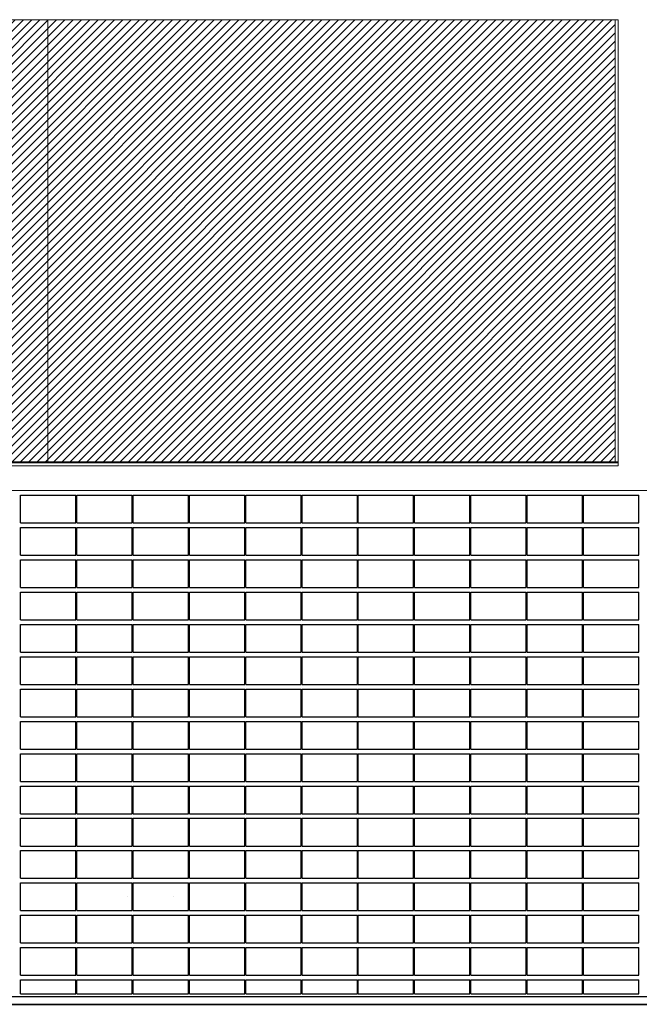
# Model space of a CAD drawing. Header units: millimetres. Extents: x 614675 to 1010864, y -150593 to -87691.
# Tile 11 of 194: x 685892 to 692606, y -137926 to -127261. Entities that reach past the tile are written whole.
import ezdxf

# ---------------------------------------------------------------- set-up
doc = ezdxf.new("R2010")
doc.units = ezdxf.units.MM
doc.header["$LTSCALE"] = 0.05
doc.layers.get('0').update_dxf_attribs({"lineweight": 0})
doc.layers.add('A-20--F1-WALLS', color=5, linetype='Continuous')
doc.layers.add('A-20--F3-WALLS', color=250, linetype='Continuous')
doc.layers.add('A-Elev', color=111, linetype='Continuous', lineweight=25)
doc.layers.add('A-Sect-Thin', color=31, linetype='Continuous', lineweight=25)

# ---------------------------------------------------------------- blocks, each defined once
blk = doc.blocks.new('*U343')
at = {"layer": 'A-Sect-Thin', "color": 252, "linetype": 'Continuous', "lineweight": 25}
for points in [[(7864, 4048), (7864, 4348)], [(7864, 4348), (8464, 4348)], [(8464, 4048), (8464, 4348)], [(8474, 4048), (8474, 4348)], [(8474, 4348), (9074, 4348)], [(9074, 4048), (9074, 4348)], [(9084, 4048), (9084, 4348)], [(9084, 4348), (9684, 4348)], [(9684, 4048), (9684, 4348)], [(9694, 4048), (9694, 4348)], [(9694, 4348), (10294, 4348)], [(10294, 4048), (10294, 4348)], [(10304, 4048), (10304, 4348)], [(10304, 4348), (10904, 4348)], [(10904, 4048), (10904, 4348)], [(10914, 4048), (10914, 4348)], [(10914, 4348), (11514, 4348)], [(11514, 4048), (11514, 4348)], [(11524, 4048), (11524, 4348)], [(11524, 4348), (12124, 4348)], [(12124, 4048), (12124, 4348)], [(12134, 4048), (12134, 4348)], [(12134, 4348), (12734, 4348)], [(12734, 4048), (12734, 4348)], [(12744, 4048), (12744, 4348)], [(12744, 4348), (13344, 4348)], [(13344, 4048), (13344, 4348)], [(13354, 4048), (13354, 4348)], [(13354, 4348), (13954, 4348)], [(13954, 4048), (13954, 4348)], [(13964, 4048), (13964, 4348)], [(13964, 4348), (14564, 4348)], [(14564, 4048), (14564, 4348)], [(7864, 4048), (8464, 4048)], [(7864, 3698), (7864, 3998)], [(7864, 3998), (8464, 3998)], [(8464, 3698), (8464, 3998)], [(8474, 4048), (9074, 4048)], [(8474, 3698), (8474, 3998)], [(8474, 3998), (9074, 3998)], [(9074, 3698), (9074, 3998)], [(9084, 4048), (9684, 4048)], [(9084, 3698), (9084, 3998)], [(9084, 3998), (9684, 3998)], [(9684, 3698), (9684, 3998)], [(9694, 4048), (10294, 4048)], [(9694, 3698), (9694, 3998)], [(9694, 3998), (10294, 3998)], [(10294, 3698), (10294, 3998)], [(10304, 4048), (10904, 4048)], [(10304, 3698), (10304, 3998)], [(10304, 3998), (10904, 3998)], [(10904, 3698), (10904, 3998)], [(10914, 4048), (11514, 4048)], [(10914, 3698), (10914, 3998)], [(10914, 3998), (11514, 3998)], [(11514, 3698), (11514, 3998)], [(11524, 4048), (12124, 4048)], [(11524, 3698), (11524, 3998)], [(11524, 3998), (12124, 3998)], [(12124, 3698), (12124, 3998)], [(12134, 4048), (12734, 4048)], [(12134, 3698), (12134, 3998)], [(12134, 3998), (12734, 3998)], [(12734, 3698), (12734, 3998)], [(12744, 4048), (13344, 4048)], [(12744, 3698), (12744, 3998)], [(12744, 3998), (13344, 3998)], [(13344, 3698), (13344, 3998)], [(13354, 4048), (13954, 4048)], [(13354, 3698), (13354, 3998)], [(13354, 3998), (13954, 3998)], [(13954, 3698), (13954, 3998)], [(13964, 4048), (14564, 4048)], [(13964, 3698), (13964, 3998)], [(13964, 3998), (14564, 3998)], [(14564, 3698), (14564, 3998)], [(7864, 3698), (8464, 3698)], [(7864, 3348), (7864, 3648)], [(7864, 3648), (8464, 3648)], [(8464, 3348), (8464, 3648)], [(8474, 3698), (9074, 3698)], [(8474, 3348), (8474, 3648)], [(8474, 3648), (9074, 3648)], [(9074, 3348), (9074, 3648)], [(9084, 3698), (9684, 3698)], [(9084, 3348), (9084, 3648)], [(9084, 3648), (9684, 3648)], [(9684, 3348), (9684, 3648)], [(9694, 3698), (10294, 3698)], [(9694, 3348), (9694, 3648)], [(9694, 3648), (10294, 3648)], [(10294, 3348), (10294, 3648)], [(10304, 3698), (10904, 3698)], [(10304, 3348), (10304, 3648)], [(10304, 3648), (10904, 3648)], [(10904, 3348), (10904, 3648)], [(10914, 3698), (11514, 3698)], [(10914, 3348), (10914, 3648)], [(10914, 3648), (11514, 3648)], [(11514, 3348), (11514, 3648)], [(11524, 3698), (12124, 3698)], [(11524, 3348), (11524, 3648)], [(11524, 3648), (12124, 3648)], [(12124, 3348), (12124, 3648)], [(12134, 3698), (12734, 3698)], [(12134, 3348), (12134, 3648)], [(12134, 3648), (12734, 3648)], [(12734, 3348), (12734, 3648)], [(12744, 3698), (13344, 3698)], [(12744, 3348), (12744, 3648)], [(12744, 3648), (13344, 3648)], [(13344, 3348), (13344, 3648)], [(13354, 3698), (13954, 3698)], [(13354, 3348), (13354, 3648)], [(13354, 3648), (13954, 3648)], [(13954, 3348), (13954, 3648)], [(13964, 3698), (14564, 3698)], [(13964, 3348), (13964, 3648)], [(13964, 3648), (14564, 3648)], [(14564, 3348), (14564, 3648)], [(7864, 3348), (8464, 3348)], [(8474, 3348), (9074, 3348)], [(9084, 3348), (9684, 3348)], [(9694, 3348), (10294, 3348)], [(10304, 3348), (10904, 3348)], [(10914, 3348), (11514, 3348)], [(11524, 3348), (12124, 3348)], [(12134, 3348), (12734, 3348)], [(12744, 3348), (13344, 3348)], [(13354, 3348), (13954, 3348)], [(13964, 3348), (14564, 3348)], [(7864, 2998), (7864, 3298)], [(7864, 3298), (8464, 3298)], [(8464, 2998), (8464, 3298)], [(8474, 2998), (8474, 3298)], [(8474, 3298), (9074, 3298)], [(9074, 2998), (9074, 3298)], [(9084, 2998), (9084, 3298)], [(9084, 3298), (9684, 3298)], [(9684, 2998), (9684, 3298)], [(9694, 2998), (9694, 3298)], [(9694, 3298), (10294, 3298)], [(10294, 2998), (10294, 3298)], [(10304, 2998), (10304, 3298)], [(10304, 3298), (10904, 3298)], [(10904, 2998), (10904, 3298)], [(10914, 2998), (10914, 3298)], [(10914, 3298), (11514, 3298)], [(11514, 2998), (11514, 3298)], [(11524, 2998), (11524, 3298)], [(11524, 3298), (12124, 3298)], [(12124, 2998), (12124, 3298)], [(12134, 2998), (12134, 3298)], [(12134, 3298), (12734, 3298)], [(12734, 2998), (12734, 3298)], [(12744, 2998), (12744, 3298)], [(12744, 3298), (13344, 3298)], [(13344, 2998), (13344, 3298)], [(13354, 2998), (13354, 3298)], [(13354, 3298), (13954, 3298)], [(13954, 2998), (13954, 3298)], [(13964, 2998), (13964, 3298)], [(13964, 3298), (14564, 3298)], [(14564, 2998), (14564, 3298)], [(7864, 2998), (8464, 2998)], [(8474, 2998), (9074, 2998)], [(9084, 2998), (9684, 2998)], [(9694, 2998), (10294, 2998)], [(10304, 2998), (10904, 2998)], [(10914, 2998), (11514, 2998)], [(11524, 2998), (12124, 2998)], [(12134, 2998), (12734, 2998)], [(12744, 2998), (13344, 2998)], [(13354, 2998), (13954, 2998)], [(13964, 2998), (14564, 2998)], [(7864, 2648), (7864, 2948)], [(7864, 2948), (8464, 2948)], [(8464, 2648), (8464, 2948)], [(8474, 2648), (8474, 2948)], [(8474, 2948), (9074, 2948)], [(9074, 2648), (9074, 2948)], [(9084, 2648), (9084, 2948)], [(9084, 2948), (9684, 2948)], [(9684, 2648), (9684, 2948)], [(9694, 2648), (9694, 2948)], [(9694, 2948), (10294, 2948)], [(10294, 2648), (10294, 2948)], [(10304, 2648), (10304, 2948)], [(10304, 2948), (10904, 2948)], [(10904, 2648), (10904, 2948)], [(10914, 2648), (10914, 2948)], [(10914, 2948), (11514, 2948)], [(11514, 2648), (11514, 2948)], [(11524, 2648), (11524, 2948)], [(11524, 2948), (12124, 2948)], [(12124, 2648), (12124, 2948)], [(12134, 2648), (12134, 2948)], [(12134, 2948), (12734, 2948)], [(12734, 2648), (12734, 2948)], [(12744, 2648), (12744, 2948)], [(12744, 2948), (13344, 2948)], [(13344, 2648), (13344, 2948)], [(13354, 2648), (13354, 2948)], [(13354, 2948), (13954, 2948)], [(13954, 2648), (13954, 2948)], [(13964, 2648), (13964, 2948)], [(13964, 2948), (14564, 2948)], [(14564, 2648), (14564, 2948)], [(7864, 2648), (8464, 2648)], [(7864, 2298), (7864, 2598)], [(7864, 2598), (8464, 2598)], [(8464, 2298), (8464, 2598)], [(8474, 2648), (9074, 2648)], [(8474, 2298), (8474, 2598)], [(8474, 2598), (9074, 2598)], [(9074, 2298), (9074, 2598)], [(9084, 2648), (9684, 2648)], [(9084, 2298), (9084, 2598)], [(9084, 2598), (9684, 2598)], [(9684, 2298), (9684, 2598)], [(9694, 2648), (10294, 2648)], [(9694, 2298), (9694, 2598)], [(9694, 2598), (10294, 2598)], [(10294, 2298), (10294, 2598)], [(10304, 2648), (10904, 2648)], [(10304, 2298), (10304, 2598)], [(10304, 2598), (10904, 2598)], [(10904, 2298), (10904, 2598)], [(10914, 2648), (11514, 2648)], [(10914, 2298), (10914, 2598)], [(10914, 2598), (11514, 2598)], [(11514, 2298), (11514, 2598)], [(11524, 2648), (12124, 2648)], [(11524, 2298), (11524, 2598)], [(11524, 2598), (12124, 2598)], [(12124, 2298), (12124, 2598)], [(12134, 2648), (12734, 2648)], [(12134, 2298), (12134, 2598)], [(12134, 2598), (12734, 2598)], [(12734, 2298), (12734, 2598)], [(12744, 2648), (13344, 2648)], [(12744, 2298), (12744, 2598)], [(12744, 2598), (13344, 2598)], [(13344, 2298), (13344, 2598)], [(13354, 2648), (13954, 2648)], [(13354, 2298), (13354, 2598)], [(13354, 2598), (13954, 2598)], [(13954, 2298), (13954, 2598)], [(13964, 2648), (14564, 2648)], [(13964, 2298), (13964, 2598)], [(13964, 2598), (14564, 2598)], [(14564, 2298), (14564, 2598)], [(7864, 2298), (8464, 2298)], [(7864, 1948), (7864, 2248)], [(7864, 2248), (8464, 2248)], [(8464, 1948), (8464, 2248)], [(8474, 2298), (9074, 2298)], [(8474, 1948), (8474, 2248)], [(8474, 2248), (9074, 2248)], [(9074, 1948), (9074, 2248)], [(9084, 2298), (9684, 2298)], [(9084, 1948), (9084, 2248)], [(9084, 2248), (9684, 2248)], [(9684, 1948), (9684, 2248)], [(9694, 2298), (10294, 2298)], [(9694, 1948), (9694, 2248)], [(9694, 2248), (10294, 2248)], [(10294, 1948), (10294, 2248)], [(10304, 2298), (10904, 2298)], [(10304, 1948), (10304, 2248)], [(10304, 2248), (10904, 2248)], [(10904, 1948), (10904, 2248)], [(10914, 2298), (11514, 2298)], [(10914, 1948), (10914, 2248)], [(10914, 2248), (11514, 2248)], [(11514, 1948), (11514, 2248)], [(11524, 2298), (12124, 2298)], [(11524, 1948), (11524, 2248)], [(11524, 2248), (12124, 2248)], [(12124, 1948), (12124, 2248)], [(12134, 2298), (12734, 2298)], [(12134, 1948), (12134, 2248)], [(12134, 2248), (12734, 2248)], [(12734, 1948), (12734, 2248)], [(12744, 2298), (13344, 2298)], [(12744, 1948), (12744, 2248)], [(12744, 2248), (13344, 2248)], [(13344, 1948), (13344, 2248)], [(13354, 2298), (13954, 2298)], [(13354, 1948), (13354, 2248)], [(13354, 2248), (13954, 2248)], [(13954, 1948), (13954, 2248)], [(13964, 2298), (14564, 2298)], [(13964, 1948), (13964, 2248)], [(13964, 2248), (14564, 2248)], [(14564, 1948), (14564, 2248)], [(7864, 1948), (8464, 1948)], [(8474, 1948), (9074, 1948)], [(9084, 1948), (9684, 1948)], [(9694, 1948), (10294, 1948)], [(10304, 1948), (10904, 1948)], [(10914, 1948), (11514, 1948)], [(11524, 1948), (12124, 1948)], [(12134, 1948), (12734, 1948)], [(12744, 1948), (13344, 1948)], [(13354, 1948), (13954, 1948)], [(13964, 1948), (14564, 1948)], [(7864, 1598), (7864, 1898)], [(7864, 1898), (8464, 1898)], [(8464, 1598), (8464, 1898)], [(8474, 1598), (8474, 1898)], [(8474, 1898), (9074, 1898)], [(9074, 1598), (9074, 1898)], [(9084, 1598), (9084, 1898)], [(9084, 1898), (9684, 1898)], [(9684, 1598), (9684, 1898)], [(9694, 1598), (9694, 1898)], [(9694, 1898), (10294, 1898)], [(10294, 1598), (10294, 1898)], [(10304, 1598), (10304, 1898)], [(10304, 1898), (10904, 1898)], [(10904, 1598), (10904, 1898)], [(10914, 1598), (10914, 1898)], [(10914, 1898), (11514, 1898)], [(11514, 1598), (11514, 1898)], [(11524, 1598), (11524, 1898)], [(11524, 1898), (12124, 1898)], [(12124, 1598), (12124, 1898)], [(12134, 1598), (12134, 1898)], [(12134, 1898), (12734, 1898)], [(12734, 1598), (12734, 1898)], [(12744, 1598), (12744, 1898)], [(12744, 1898), (13344, 1898)], [(13344, 1598), (13344, 1898)], [(13354, 1598), (13354, 1898)], [(13354, 1898), (13954, 1898)], [(13954, 1598), (13954, 1898)], [(13964, 1598), (13964, 1898)], [(13964, 1898), (14564, 1898)], [(14564, 1598), (14564, 1898)], [(7864, 1598), (8464, 1598)], [(7864, 1248), (7864, 1548)], [(7864, 1548), (8464, 1548)], [(8464, 1248), (8464, 1548)], [(8474, 1598), (9074, 1598)], [(8474, 1248), (8474, 1548)], [(8474, 1548), (9074, 1548)], [(9074, 1248), (9074, 1548)], [(9084, 1598), (9684, 1598)], [(9084, 1248), (9084, 1548)], [(9084, 1548), (9684, 1548)], [(9684, 1248), (9684, 1548)], [(9694, 1598), (10294, 1598)], [(9694, 1248), (9694, 1548)], [(9694, 1548), (10294, 1548)], [(10294, 1248), (10294, 1548)], [(10304, 1598), (10904, 1598)], [(10304, 1248), (10304, 1548)], [(10304, 1548), (10904, 1548)], [(10904, 1248), (10904, 1548)], [(10914, 1598), (11514, 1598)], [(10914, 1248), (10914, 1548)], [(10914, 1548), (11514, 1548)], [(11514, 1248), (11514, 1548)], [(11524, 1598), (12124, 1598)], [(11524, 1248), (11524, 1548)], [(11524, 1548), (12124, 1548)], [(12124, 1248), (12124, 1548)], [(12134, 1598), (12734, 1598)], [(12134, 1248), (12134, 1548)], [(12134, 1548), (12734, 1548)], [(12734, 1248), (12734, 1548)], [(12744, 1598), (13344, 1598)], [(12744, 1248), (12744, 1548)], [(12744, 1548), (13344, 1548)], [(13344, 1248), (13344, 1548)], [(13354, 1598), (13954, 1598)], [(13354, 1248), (13354, 1548)], [(13354, 1548), (13954, 1548)], [(13954, 1248), (13954, 1548)], [(13964, 1598), (14564, 1598)], [(13964, 1248), (13964, 1548)], [(13964, 1548), (14564, 1548)], [(14564, 1248), (14564, 1548)], [(7864, 1248), (8464, 1248)], [(7864, 898), (7864, 1198)], [(7864, 1198), (8464, 1198)], [(8464, 898), (8464, 1198)], [(8474, 1248), (9074, 1248)], [(8474, 898), (8474, 1198)], [(8474, 1198), (9074, 1198)], [(9074, 898), (9074, 1198)], [(9084, 1248), (9684, 1248)], [(9084, 898), (9084, 1198)], [(9084, 1198), (9684, 1198)], [(9684, 898), (9684, 1198)], [(9694, 1248), (10294, 1248)], [(9694, 898), (9694, 1198)], [(9694, 1198), (10294, 1198)], [(10294, 898), (10294, 1198)], [(10304, 1248), (10904, 1248)], [(10304, 898), (10304, 1198)], [(10304, 1198), (10904, 1198)], [(10904, 898), (10904, 1198)], [(10914, 1248), (11514, 1248)], [(10914, 898), (10914, 1198)], [(10914, 1198), (11514, 1198)], [(11514, 898), (11514, 1198)], [(11524, 1248), (12124, 1248)], [(11524, 898), (11524, 1198)], [(11524, 1198), (12124, 1198)], [(12124, 898), (12124, 1198)], [(12134, 1248), (12734, 1248)], [(12134, 898), (12134, 1198)], [(12134, 1198), (12734, 1198)], [(12734, 898), (12734, 1198)], [(12744, 1248), (13344, 1248)], [(12744, 898), (12744, 1198)], [(12744, 1198), (13344, 1198)], [(13344, 898), (13344, 1198)], [(13354, 1248), (13954, 1248)], [(13354, 898), (13354, 1198)], [(13354, 1198), (13954, 1198)], [(13954, 898), (13954, 1198)], [(13964, 1248), (14564, 1248)], [(13964, 898), (13964, 1198)], [(13964, 1198), (14564, 1198)], [(14564, 898), (14564, 1198)], [(7864, 898), (8464, 898)], [(8474, 898), (9074, 898)], [(9084, 898), (9684, 898)], [(9694, 898), (10294, 898)], [(10304, 898), (10904, 898)], [(10914, 898), (11514, 898)], [(11524, 898), (12124, 898)], [(12134, 898), (12734, 898)], [(12744, 898), (13344, 898)], [(13354, 898), (13954, 898)], [(13964, 898), (14564, 898)], [(7864, 548), (7864, 848)], [(7864, 848), (8464, 848)], [(8464, 548), (8464, 848)], [(8474, 548), (8474, 848)], [(8474, 848), (9074, 848)], [(9074, 548), (9074, 848)], [(9084, 548), (9084, 848)], [(9084, 848), (9684, 848)], [(9684, 548), (9684, 848)], [(9694, 548), (9694, 848)], [(9694, 848), (10294, 848)], [(10294, 548), (10294, 848)], [(10304, 548), (10304, 848)], [(10304, 848), (10904, 848)], [(10904, 548), (10904, 848)], [(10914, 548), (10914, 848)], [(10914, 848), (11514, 848)], [(11514, 548), (11514, 848)], [(11524, 548), (11524, 848)], [(11524, 848), (12124, 848)], [(12124, 548), (12124, 848)], [(12134, 548), (12134, 848)], [(12134, 848), (12734, 848)], [(12734, 548), (12734, 848)], [(12744, 548), (12744, 848)], [(12744, 848), (13344, 848)], [(13344, 548), (13344, 848)], [(13354, 548), (13354, 848)], [(13354, 848), (13954, 848)], [(13954, 548), (13954, 848)], [(13964, 548), (13964, 848)], [(13964, 848), (14564, 848)], [(14564, 548), (14564, 848)], [(7864, 548), (8464, 548)], [(8474, 548), (9074, 548)], [(9084, 548), (9684, 548)], [(9694, 548), (10294, 548)], [(10304, 548), (10904, 548)], [(10914, 548), (11514, 548)], [(11524, 548), (12124, 548)], [(12134, 548), (12734, 548)], [(12744, 548), (13344, 548)], [(13354, 548), (13954, 548)], [(13964, 548), (14564, 548)], [(7864, 198), (7864, 498)], [(7864, 498), (8464, 498)], [(8464, 198), (8464, 498)], [(8474, 198), (8474, 498)], [(8474, 498), (9074, 498)], [(9074, 198), (9074, 498)], [(9084, 198), (9084, 498)], [(9084, 498), (9684, 498)], [(9684, 198), (9684, 498)], [(9694, 198), (9694, 498)], [(9694, 498), (10294, 498)], [(10294, 198), (10294, 498)], [(10304, 198), (10304, 498)], [(10304, 498), (10904, 498)], [(10904, 198), (10904, 498)], [(10914, 198), (10914, 498)], [(10914, 498), (11514, 498)], [(11514, 198), (11514, 498)], [(11524, 198), (11524, 498)], [(11524, 498), (12124, 498)], [(12124, 198), (12124, 498)], [(12134, 198), (12134, 498)], [(12134, 498), (12734, 498)], [(12734, 198), (12734, 498)], [(12744, 198), (12744, 498)], [(12744, 498), (13344, 498)], [(13344, 198), (13344, 498)], [(13354, 198), (13354, 498)], [(13354, 498), (13954, 498)], [(13954, 198), (13954, 498)], [(13964, 198), (13964, 498)], [(13964, 498), (14564, 498)], [(14564, 198), (14564, 498)], [(7864, 198), (8464, 198)], [(7864, -152), (7864, 148)], [(7864, 148), (8464, 148)], [(8464, -152), (8464, 148)], [(8474, 198), (9074, 198)], [(8474, -152), (8474, 148)], [(8474, 148), (9074, 148)], [(9074, -152), (9074, 148)], [(9084, 198), (9684, 198)], [(9084, -152), (9084, 148)], [(9084, 148), (9684, 148)], [(9684, -152), (9684, 148)], [(9694, 198), (10294, 198)], [(9694, -152), (9694, 148)], [(9694, 148), (10294, 148)], [(10294, -152), (10294, 148)], [(10304, 198), (10904, 198)], [(10304, -152), (10304, 148)], [(10304, 148), (10904, 148)], [(10904, -152), (10904, 148)], [(10914, 198), (11514, 198)], [(10914, -152), (10914, 148)], [(10914, 148), (11514, 148)], [(11514, -152), (11514, 148)], [(11524, 198), (12124, 198)], [(11524, -152), (11524, 148)], [(11524, 148), (12124, 148)], [(12124, -152), (12124, 148)], [(12134, 198), (12734, 198)], [(12134, -152), (12134, 148)], [(12134, 148), (12734, 148)], [(12734, -152), (12734, 148)], [(12744, 198), (13344, 198)], [(12744, -152), (12744, 148)], [(12744, 148), (13344, 148)], [(13344, -152), (13344, 148)], [(13354, 198), (13954, 198)], [(13354, -152), (13354, 148)], [(13354, 148), (13954, 148)], [(13954, -152), (13954, 148)], [(13964, 198), (14564, 198)], [(13964, -152), (13964, 148)], [(13964, 148), (14564, 148)], [(14564, -152), (14564, 148)], [(9025, 0), (9025, 0)], [(9525, 0), (9525, 0)], [(7864, -152), (8464, -152)], [(7864, -502), (7864, -202)], [(7864, -202), (8464, -202)], [(8464, -502), (8464, -202)], [(8474, -152), (9074, -152)], [(8474, -502), (8474, -202)], [(8474, -202), (9074, -202)], [(9074, -502), (9074, -202)], [(9084, -152), (9684, -152)], [(9084, -502), (9084, -202)], [(9084, -202), (9684, -202)], [(9684, -502), (9684, -202)], [(9694, -152), (10294, -152)], [(9694, -502), (9694, -202)], [(9694, -202), (10294, -202)], [(10294, -502), (10294, -202)], [(10304, -152), (10904, -152)], [(10304, -502), (10304, -202)], [(10304, -202), (10904, -202)], [(10904, -502), (10904, -202)], [(10914, -152), (11514, -152)], [(10914, -502), (10914, -202)], [(10914, -202), (11514, -202)], [(11514, -502), (11514, -202)], [(11524, -152), (12124, -152)], [(11524, -502), (11524, -202)], [(11524, -202), (12124, -202)], [(12124, -502), (12124, -202)], [(12134, -152), (12734, -152)], [(12134, -502), (12134, -202)], [(12134, -202), (12734, -202)], [(12734, -502), (12734, -202)], [(12744, -152), (13344, -152)], [(12744, -502), (12744, -202)], [(12744, -202), (13344, -202)], [(13344, -502), (13344, -202)], [(13354, -152), (13954, -152)], [(13354, -502), (13354, -202)], [(13354, -202), (13954, -202)], [(13954, -502), (13954, -202)], [(13964, -152), (14564, -152)], [(13964, -502), (13964, -202)], [(13964, -202), (14564, -202)], [(14564, -502), (14564, -202)], [(7864, -502), (8464, -502)], [(8474, -502), (9074, -502)], [(9084, -502), (9684, -502)], [(9694, -502), (10294, -502)], [(10304, -502), (10904, -502)], [(10914, -502), (11514, -502)], [(11524, -502), (12124, -502)], [(12134, -502), (12734, -502)], [(12744, -502), (13344, -502)], [(13354, -502), (13954, -502)], [(13964, -502), (14564, -502)], [(7864, -852), (7864, -552)], [(7864, -552), (8464, -552)], [(8464, -852), (8464, -552)], [(8474, -852), (8474, -552)], [(8474, -552), (9074, -552)], [(9074, -852), (9074, -552)], [(9084, -852), (9084, -552)], [(9084, -552), (9684, -552)], [(9684, -852), (9684, -552)], [(9694, -852), (9694, -552)], [(9694, -552), (10294, -552)], [(10294, -852), (10294, -552)], [(10304, -852), (10304, -552)], [(10304, -552), (10904, -552)], [(10904, -852), (10904, -552)], [(10914, -852), (10914, -552)], [(10914, -552), (11514, -552)], [(11514, -852), (11514, -552)], [(11524, -852), (11524, -552)], [(11524, -552), (12124, -552)], [(12124, -852), (12124, -552)], [(12134, -852), (12134, -552)], [(12134, -552), (12734, -552)], [(12734, -852), (12734, -552)], [(12744, -852), (12744, -552)], [(12744, -552), (13344, -552)], [(13344, -852), (13344, -552)], [(13354, -852), (13354, -552)], [(13354, -552), (13954, -552)], [(13954, -852), (13954, -552)], [(13964, -852), (13964, -552)], [(13964, -552), (14564, -552)], [(14564, -852), (14564, -552)], [(7864, -852), (8464, -852)], [(8474, -852), (9074, -852)], [(9084, -852), (9684, -852)], [(9694, -852), (10294, -852)], [(10304, -852), (10904, -852)], [(10914, -852), (11514, -852)], [(11524, -852), (12124, -852)], [(12134, -852), (12734, -852)], [(12744, -852), (13344, -852)], [(13354, -852), (13954, -852)], [(13964, -852), (14564, -852)], [(7864, -1052), (7864, -902)], [(7864, -902), (8464, -902)], [(8464, -1052), (8464, -902)], [(8474, -1052), (8474, -902)], [(8474, -902), (9074, -902)], [(9074, -1052), (9074, -902)], [(9084, -1052), (9084, -902)], [(9084, -902), (9684, -902)], [(9684, -1052), (9684, -902)], [(9694, -1052), (9694, -902)], [(9694, -902), (10294, -902)], [(10294, -1052), (10294, -902)], [(10304, -1052), (10304, -902)], [(10304, -902), (10904, -902)], [(10904, -1052), (10904, -902)], [(10914, -1052), (10914, -902)], [(10914, -902), (11514, -902)], [(11514, -1052), (11514, -902)], [(11524, -1052), (11524, -902)], [(11524, -902), (12124, -902)], [(12124, -1052), (12124, -902)], [(12134, -1052), (12134, -902)], [(12134, -902), (12734, -902)], [(12734, -1052), (12734, -902)], [(12744, -1052), (12744, -902)], [(12744, -902), (13344, -902)], [(13344, -1052), (13344, -902)], [(13354, -1052), (13354, -902)], [(13354, -902), (13954, -902)], [(13954, -1052), (13954, -902)], [(13964, -1052), (13964, -902)], [(13964, -902), (14564, -902)], [(14564, -1052), (14564, -902)], [(7864, -1052), (8464, -1052)], [(8474, -1052), (9074, -1052)], [(9084, -1052), (9684, -1052)], [(9694, -1052), (10294, -1052)], [(10304, -1052), (10904, -1052)], [(10914, -1052), (11514, -1052)], [(11524, -1052), (12124, -1052)], [(12134, -1052), (12734, -1052)], [(12744, -1052), (13344, -1052)], [(13354, -1052), (13954, -1052)], [(13964, -1052), (14564, -1052)]]:
    blk.add_lwpolyline(points, dxfattribs=at)

msp = doc.modelspace()

# ---------------------------------------------------------------- hatches: boundary and pattern name
at = {"lineweight": 0, "true_color": 0x21888f}
h = msp.add_hatch(dxfattribs=at)
h.set_pattern_fill('ANSI31', color=137, scale=20, style=0)
h.set_pattern_definition([(45, (696550.95, -220364.246), (-44.90128, 44.90128), [])])
h.paths.add_polyline_path([(683686, -127261), (683686, -132051), (692346, -132051), (692346, -127261)])

# ---------------------------------------------------------------- linework, layer by layer
at = {"lineweight": 35}
msp.add_lwpolyline([(644355, -137926), (822089, -137926)], dxfattribs=at)
at = {"layer": 'A-20--F1-WALLS', "lineweight": 5}
for p, q in [((683165, -127261), (692376, -127261)), ((686198, -132051), (686198, -127261)), ((683016, -132361), (714395, -132361))]:
    msp.add_line(p, q, dxfattribs=at)
for points in [[(692346, -127261), (692346, -132051)], [(692376, -127261), (692376, -132092)], [(692376, -132092), (683165, -132092)], [(692376, -132051), (683686, -132051)], [(692376, -132060), (683686, -132060)]]:
    msp.add_lwpolyline(points, dxfattribs=at)
at = {"layer": 'A-20--F3-WALLS'}
msp.add_line((645277, -137841, 30980), (822668, -137841), dxfattribs=at)

# ---------------------------------------------------------------- block references
at = {"layer": 'A-Elev', "color": 3, "linetype": 'Continuous', "lineweight": 30}
msp.add_blockref('*U343', (678037, -136759), dxfattribs=at)

doc.saveas('drawing.dxf')
